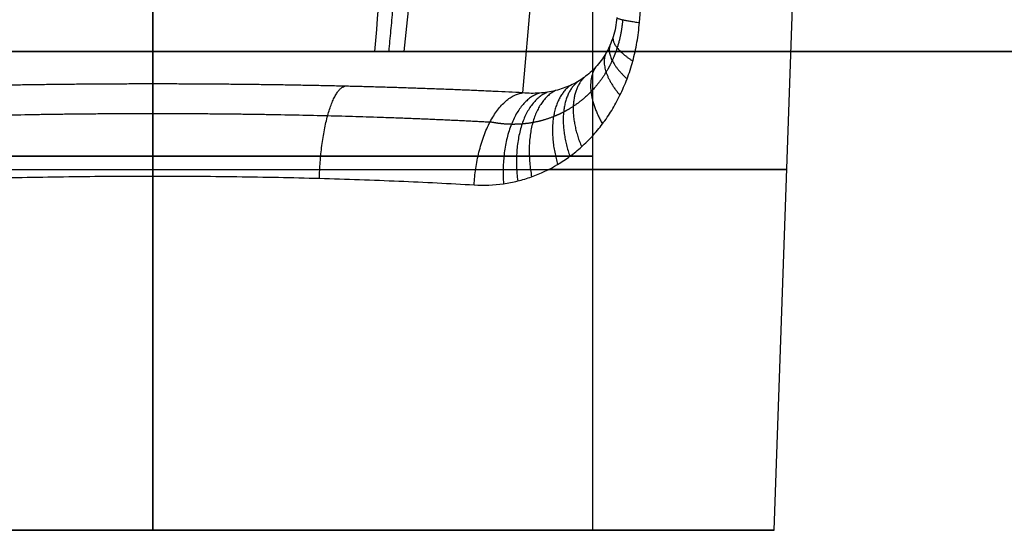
# Model space of a CAD drawing. Header units: millimetres. Extents: x -505 to 505, y -150 to 0.
# Tile 16 of 40: x -7 to 45, y -150 to -123. Entities that reach past the tile are written whole.
import ezdxf

# ---------------------------------------------------------------- set-up
doc = ezdxf.new("R2010")
doc.units = ezdxf.units.MM
doc.header["$MEASUREMENT"] = 0
doc.layers.add('Default', color=7, linetype='Continuous', true_color=0x000000)

msp = doc.modelspace()

# ---------------------------------------------------------------- linework, layer by layer
at = {"layer": 'Default'}
for p, q in [((0, -125, -292), (0, -3, -292)), ((0, -125, 168), (0, -3, 168)), ((0, -125, -266.237), (0, -24.738, -260.982)), ((0, -125, 120.187), (0, -99.507, 117.957)), ((0, -110.947, -23), (0, -150, -23)), ((0, -150, 23), (0, -110.947, 23)), ((0, -112.321, 33.792), (0, -150, 32.476)), ((23, -150), (23, -112.224)), ((32.476, -150), (33.742, -113.746)), ((0, -126.703, -37.683), (0, -116.565, -153.564)), ((20.256, -116.565, -153.564), (19.329, -127.165, -32.4)), ((0, -125, -292), (0, -125, -266.237)), ((0, -125, 120.187), (0, -125, 168)), ((0, -150, -32.476), (0, -131.51, -33.122)), ((0, -150, -32.476), (0, -150, -23)), ((0, -150, 23), (0, -150, 32.476)), ((23, -150), (32.476, -150))]:
    msp.add_line(p, q, dxfattribs=at)
at = {"layer": 'Default', "extrusion": (-2.40592e-15, 1, 4.07356e-10)}
msp.add_arc((0, -228.234, -125), 38.003, 270, 287.7493, dxfattribs=at)
at = {"layer": 'Default', "extrusion": (2.12902e-15, 1, 4.57368e-10)}
msp.add_arc((0, -228.234, -125), 38.003, 252.2507, 270, dxfattribs=at)
at = {"layer": 'Default', "extrusion": (0, 1, 0)}
for centre, radius, start, end in [((0, 0, -130.474), 23, 270, 90), ((0, 0, -130.474), 23, 90, 270), ((0, 0, -131.16), 33.134, 308.6533, 90), ((0, 0, -131.16), 33.134, 90, 231.3462), ((0, 0, -150), 32.476, 270, 90), ((0, 0, -150), 32.476, 90, 270)]:
    msp.add_arc(centre, radius, start, end, dxfattribs=at)
at = {"layer": 'Default', "extrusion": (1.23573e-15, 1, 2.52221e-32)}
for start, end in [(270, 90), (90, 270)]:
    msp.add_arc((0, 0, -150), 23, start, end, dxfattribs=at)
at = {"layer": 'Default'}
for points, weights, knots in [([(12.346, -125, -264.248), (12.906, -119.052, -263.734), (13.46, -112.553, -263.173), (14.556, -98.205, -261.934), (15.099, -90.315, -261.253), (16.139, -73.32, -259.788), (16.637, -64.208, -259.002), (17.56, -45.09, -257.355), (17.986, -35.108, -256.496), (18.376, -24.638, -255.595)], [0.993958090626, 0.993303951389, 0.992573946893, 0.990909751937, 0.989970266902, 0.987865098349, 0.986699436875, 0.984137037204, 0.982747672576, 0.981209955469], [0.73485, 0.73485, 0.73485, 0.73485, 25.609143, 25.609143, 51.218286, 51.218286, 76.827429, 76.827429, 101.713154, 101.713154, 101.713154, 101.713154]), ([(24.555, -123.349, -23.167), (24.514, -123.864, -23.182), (24.416, -124.353, -23.273), (24.194, -125.044, -23.504), (24.106, -125.27, -23.598), (23.911, -125.694, -23.808), (23.804, -125.896, -23.924), (23.456, -126.469, -24.303), (23.187, -126.812, -24.595), (22.61, -127.405, -25.205), (22.3, -127.659, -25.525), (21.809, -127.983, -26.017), (21.639, -128.082, -26.184), (21.295, -128.261, -26.518), (21.12, -128.341, -26.684), (20.588, -128.551, -27.183), (20.226, -128.653, -27.512), (19.673, -128.753, -27.995), (19.486, -128.777, -28.156), (19.112, -128.807, -28.471), (18.925, -128.813, -28.626), (18.365, -128.804, -29.083), (17.994, -128.762, -29.374), (17.628, -128.686, -29.653)], [0.969186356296, 0.969271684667, 0.968371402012, 0.965728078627, 0.964620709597, 0.96207001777, 0.960623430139, 0.955833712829, 0.952008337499, 0.943699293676, 0.939188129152, 0.932001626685, 0.929526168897, 0.924494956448, 0.921944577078, 0.91421201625, 0.908948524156, 0.900973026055, 0.898292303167, 0.89297742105, 0.890340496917, 0.882512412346, 0.877403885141, 0.872463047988], [0, 0, 0, 0, 1.914085, 1.914085, 2.871128, 2.871128, 3.828171, 3.828171, 5.742256, 5.742256, 7.656341, 7.656341, 8.613384, 8.613384, 9.570427, 9.570427, 11.484512, 11.484512, 12.441555, 12.441555, 13.398597, 13.398597, 15.312683, 15.312683, 15.312683, 15.312683]), ([(-17.628, -128.686, -29.653), (-14.979, -128.542, -31.226), (-12.116, -128.43, -32.444), (-6.169, -128.28, -34.076), (-3.084, -128.242, -34.492), (0, -128.242, -34.492)], [0.872463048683, 0.87312101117, 0.873626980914, 0.874305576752, 0.874478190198, 0.874477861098], [0, 0, 0, 0, 10.172495, 10.172495, 20.34499, 20.34499, 20.34499, 20.34499]), ([(0, -128.242, -34.492), (3.084, -128.242, -34.492), (6.169, -128.28, -34.076), (12.116, -128.43, -32.444), (14.979, -128.542, -31.226), (17.628, -128.686, -29.653)], [0.874477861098, 0.874478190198, 0.874305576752, 0.873626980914, 0.87312101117, 0.872463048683], [0, 0, 0, 0, 10.172495, 10.172495, 20.34499, 20.34499, 20.34499, 20.34499])]:
    msp.add_rational_spline(points, weights, degree=3, knots=knots, dxfattribs=at)
for points, weights, degree in [([(19.738, -24.564, -255.4), (18.049, -64.478, -258.892), (15.811, -98.459, -261.865), (13.125, -125, -264.187)], [1, 0.985226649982, 0.985226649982, 1], 3), ([(24.256, -123.239, -24.893), (24.248, -123.328, -23.053), (25.432, -123.5, -21.653)], [1, 0.938372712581, 1], 2), ([(24.061, -124.235, -25.148), (23.94, -124.751, -23.297), (25.086, -125.508, -21.947)], [0.999999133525, 0.933218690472, 1.00000023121], 2), ([(23.891, -124.69, -25.442), (23.653, -125.392, -23.554), (24.785, -126.439, -22.238)], [0.999996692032, 0.926692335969, 1.00000009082], 2), ([(23.682, -125.104, -25.82), (23.296, -125.963, -23.877), (24.416, -127.296, -22.599)], [0.999999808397, 0.918053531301, 1.00000055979], 2), ([(23.161, -125.812, -26.761), (22.418, -126.891, -24.653), (23.5, -128.789, -23.476)], [1.00000012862, 0.895707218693, 1.00000069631], 2), ([(22.192, -126.589, -28.416), (20.849, -127.747, -25.94), (21.799, -130.479, -24.985)], [0.999996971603, 0.854025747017, 0.999993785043], 2), ([(22.539, -126.365, -27.842), (21.398, -127.529, -25.505), (22.407, -129.983, -24.465)], [0.999997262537, 0.868796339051, 0.999998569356], 2), ([(0, -126.703, -37.683), (-6.841, -126.703, -37.683), (-13.439, -126.861, -35.88), (-19.329, -127.165, -32.4)], [1, 0.976414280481, 0.976414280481, 1], 3), ([(0, -126.703, -37.683), (0, -127.089, -33.276), (0, -131.51, -33.122)], [0.999999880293, 0.748955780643, 1], 2), ([(19.329, -127.165, -32.4), (13.439, -126.861, -35.88), (6.841, -126.703, -37.683), (0, -126.703, -37.683)], [1, 0.976414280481, 0.976414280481, 1], 3), ([(8.705, -131.627, -31.953), (8.845, -127.194, -32.076), (10.019, -126.821, -36.339)], [1.00000000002, 0.747932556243, 1], 2), ([(21.048, -127.049, -30.164), (19.16, -128.003, -27.182), (19.797, -131.547, -26.553)], [0.999998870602, 0.807263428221, 1.00000037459], 2), ([(21.827, -126.777, -28.998), (20.289, -127.897, -26.368), (21.16, -130.904, -25.509)], [0.999980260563, 0.838743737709, 1.00000049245], 2), ([(16.794, -131.972, -28.53), (17.045, -127.501, -28.563), (19.329, -127.165, -32.4)], [1, 0.744926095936, 1], 2), ([(20.208, -127.181, -31.31), (18.058, -127.862, -27.922), (18.329, -131.909, -27.571)], [1.00000031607, 0.775462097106, 1.00000003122], 2), ([(20.633, -127.133, -30.743), (18.6, -127.962, -27.564), (19.072, -131.765, -27.069)], [1.00000031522, 0.791269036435, 1.00000106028], 2)]:
    msp.add_rational_spline(points, weights, degree=degree, dxfattribs=at)
for points, knots in [([(17.114, -24.738, -256.155), (16.938, -30.053, -256.589), (16.752, -35.237, -257.014), (16.365, -45.33, -257.842), (16.162, -50.239, -258.246), (15.743, -59.773, -259.03), (15.525, -64.396, -259.411), (15.078, -73.352, -260.15), (14.848, -77.685, -260.507), (14.377, -86.053, -261.199), (14.136, -90.089, -261.533), (13.645, -97.864, -262.176), (13.396, -101.604, -262.486), (12.889, -108.788, -263.082), (12.632, -112.233, -263.367), (12.113, -118.833, -263.915), (11.85, -121.988, -264.178), (11.585, -125, -264.428)], [-0.075608, -0.075608, -0.075608, -0.075608, -0.0630121, -0.0630121, -0.0504162, -0.0504162, -0.0378202, -0.0378202, -0.0252243, -0.0252243, -0.0126284, -0.0126284, -0.0000325, -0.0000325, 0.0125634, 0.0125634, 0.0251594, 0.0251594, 0.0251594, 0.0251594]), ([(16.794, -131.972, -28.53), (17.317, -132.003, -28.221), (17.828, -131.981, -27.901), (18.58, -131.873, -27.406), (18.827, -131.825, -27.239), (19.317, -131.704, -26.899), (19.56, -131.631, -26.726), (20.27, -131.378, -26.207), (20.724, -131.164, -25.859), (21.378, -130.774, -25.335), (21.591, -130.633, -25.16), (22.008, -130.325, -24.81), (22.211, -130.159, -24.636), (22.603, -129.807, -24.294), (22.792, -129.62, -24.125), (23.156, -129.223, -23.795), (23.332, -129.013, -23.633), (23.669, -128.566, -23.318), (23.831, -128.329, -23.164), (24.137, -127.831, -22.869), (24.282, -127.569, -22.729), (24.549, -127.022, -22.468), (24.673, -126.737, -22.347), (24.898, -126.141, -22.128), (24.999, -125.827, -22.029), (25.173, -125.188, -21.865), (25.245, -124.861, -21.799), (25.361, -124.193, -21.7), (25.404, -123.851, -21.667), (25.432, -123.5, -21.653)], [0, 0, 0, 0, 0.0019057, 0.0019057, 0.00285855, 0.00285855, 0.0038114, 0.0038114, 0.00571711, 0.00571711, 0.00666996, 0.00666996, 0.00762281, 0.00762281, 0.00857513, 0.00857513, 0.00952744, 0.00952744, 0.01048, 0.01048, 0.01143256, 0.01143256, 0.01238568, 0.01238568, 0.0133388, 0.0133388, 0.01429256, 0.01429256, 0.01524633, 0.01524633, 0.01524633, 0.01524633]), ([(24.256, -123.239, -24.893), (24.24, -123.415, -24.895), (24.216, -123.585, -24.918), (24.151, -123.917, -25.004), (24.11, -124.079, -25.067), (24.012, -124.392, -25.229), (23.955, -124.545, -25.328), (23.828, -124.835, -25.555), (23.758, -124.972, -25.682), (23.53, -125.366, -26.096), (23.353, -125.604, -26.419), (23.066, -125.917, -26.932), (22.966, -126.015, -27.108), (22.758, -126.199, -27.469), (22.65, -126.284, -27.654), (22.427, -126.445, -28.031), (22.31, -126.52, -28.225), (22.072, -126.658, -28.611), (21.951, -126.72, -28.803), (21.703, -126.834, -29.191), (21.576, -126.885, -29.386), (21.316, -126.975, -29.775), (21.183, -127.015, -29.969), (20.912, -127.083, -30.358), (20.774, -127.111, -30.552), (20.493, -127.155, -30.935), (20.352, -127.171, -31.124), (19.922, -127.201, -31.684), (19.629, -127.196, -32.047), (19.329, -127.165, -32.4)], [0, 0, 0, 0, 0.00066005, 0.00066005, 0.00132011, 0.00132011, 0.00198016, 0.00198016, 0.00264021, 0.00264021, 0.00396029, 0.00396029, 0.00462035, 0.00462035, 0.0052804, 0.0052804, 0.00594261, 0.00594261, 0.00660482, 0.00660482, 0.00726561, 0.00726561, 0.00792641, 0.00792641, 0.00858646, 0.00858646, 0.00924652, 0.00924652, 0.01056662, 0.01056662, 0.01056662, 0.01056662]), ([(-16.794, -131.972, -28.53), (-15.53, -131.897, -29.277), (-14.216, -131.83, -29.939), (-11.512, -131.715, -31.084), (-10.122, -131.666, -31.566), (-7.289, -131.588, -32.34), (-5.847, -131.559, -32.633), (-2.937, -131.519, -33.023), (-1.468, -131.51, -33.122), (0, -131.51, -33.122)], [0, 0, 0, 0, 0.00439117, 0.00439117, 0.00878235, 0.00878235, 0.01317352, 0.01317352, 0.01756469, 0.01756469, 0.01756469, 0.01756469]), ([(0, -131.51, -33.122), (1.468, -131.51, -33.122), (2.937, -131.519, -33.023), (5.847, -131.559, -32.633), (7.289, -131.588, -32.34), (10.122, -131.666, -31.566), (11.512, -131.715, -31.084), (14.216, -131.83, -29.939), (15.53, -131.897, -29.277), (16.794, -131.972, -28.53)], [0.01756469, 0.01756469, 0.01756469, 0.01756469, 0.02194985, 0.02194985, 0.026335, 0.026335, 0.03072016, 0.03072016, 0.03510531, 0.03510531, 0.03510531, 0.03510531])]:
    msp.add_open_spline(points, degree=3, knots=knots, dxfattribs=at)
for points, degree in [([(25.432, -123.5, -21.653), (25.71, -120.009, -21.515), (25.984, -116.571, -21.373), (26.253, -113.186, -21.228)], 3), ([(500, -125, -292), (0, -125, -292), (-500, -125, -292)], 2), ([(-500, -125, 168), (0, -125, 168), (500, -125, 168)], 2), ([(452.206, -125, 120.187), (0, -125, 120.187), (-452.206, -125, 120.187)], 2), ([(11.585, -125, -264.428), (12.086, -125, -264.268), (12.599, -125, -264.187), (13.125, -125, -264.187)], 3), ([(13.125, -125, -264.187), (232.666, -125, -264.187), (452.206, -125, -264.187)], 2)]:
    msp.add_open_spline(points, degree=degree, dxfattribs=at)

doc.saveas('drawing.dxf')
